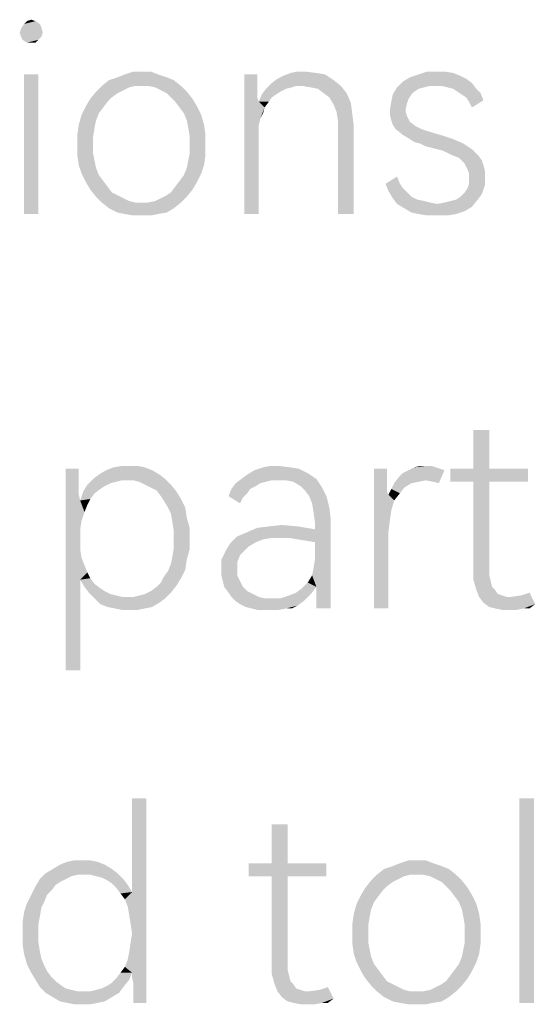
# Model space of a CAD drawing. Header units: millimetres. Extents: x 0 to 297, y 0 to 210.
# Tile 6 of 122: x 18 to 23, y 11 to 21. Entities that reach past the tile are written whole.
import ezdxf

# ---------------------------------------------------------------- set-up
doc = ezdxf.new("R2010")
doc.units = ezdxf.units.MM
doc.header["$LTSCALE"] = 16.335
doc.layers.get('0').update_dxf_attribs({"linetype": 'CONTINUOUS'})

msp = doc.modelspace()

# ---------------------------------------------------------------- linework, layer by layer
at = {"color": 7, "linetype": 'CONTINUOUS'}
for points in [[(17.9332, 21.2183), (17.9478, 21.2621), (18.1521, 21.2767)], [(17.9332, 21.2183), (18.1521, 21.2767), (18.1667, 21.2183)], [(18.1375, 21.3059), (18.1521, 21.2767), (17.9478, 21.2621)], [(18.1375, 21.3059), (17.9478, 21.2621), (17.977, 21.3059)], [(18.0938, 21.3351), (17.977, 21.3059), (18.0062, 21.3351)], [(17.977, 21.3059), (18.0938, 21.3351), (18.1375, 21.3059)], [(18.0062, 21.3351), (18.05, 21.3497), (18.0938, 21.3351)], [(18.1667, 21.2183), (17.9478, 21.1745), (17.9332, 21.2183)], [(17.9478, 21.1745), (18.1667, 21.2183), (18.1521, 21.1745)], [(18.1521, 21.1745), (17.9624, 21.1453), (17.9478, 21.1745)], [(17.9624, 21.1453), (18.1521, 21.1745), (18.123, 21.1453)], [(18.123, 21.1453), (18.0062, 21.1161), (17.9624, 21.1453)], [(18.05, 21.1161), (18.0062, 21.1161), (18.123, 21.1453)], [(18.05, 21.1161), (18.123, 21.1453), (18.0938, 21.1161)], [(18.123, 20.795), (17.977, 19.3789), (17.977, 20.795)], [(17.977, 19.3789), (18.123, 20.795), (18.123, 19.3789)], [(19.3346, 20.795), (18.9259, 20.7658), (18.9989, 20.795)], [(18.9259, 20.7658), (19.3346, 20.795), (19.4222, 20.7658)], [(19.174, 20.8242), (19.2616, 20.8242), (18.9989, 20.795)], [(19.174, 20.8242), (18.9989, 20.795), (19.0865, 20.8242)], [(18.9989, 20.795), (19.2616, 20.8242), (19.3346, 20.795)], [(20.3419, 20.795), (20.3419, 20.6928), (20.2105, 19.3789)], [(20.3419, 20.795), (20.2105, 19.3789), (20.2105, 20.795)], [(20.5463, 20.7512), (20.6047, 20.7804), (21.0281, 20.795)], [(20.5463, 20.7512), (21.0281, 20.795), (21.1157, 20.7366)], [(20.9405, 20.8096), (21.0281, 20.795), (20.6047, 20.7804)], [(20.9405, 20.8096), (20.6047, 20.7804), (20.6777, 20.8096)], [(20.8237, 20.8242), (20.6777, 20.8096), (20.7507, 20.8242)], [(20.6777, 20.8096), (20.8237, 20.8242), (20.9405, 20.8096)], [(22.4003, 20.7804), (21.8894, 20.7658), (21.977, 20.795)], [(21.8894, 20.7658), (22.4003, 20.7804), (22.4587, 20.7512)], [(22.2397, 20.8242), (22.3273, 20.8096), (21.977, 20.795)], [(22.1667, 20.8242), (22.2397, 20.8242), (21.977, 20.795)], [(22.1667, 20.8242), (21.977, 20.795), (22.0646, 20.8242)], [(21.977, 20.795), (22.3273, 20.8096), (22.4003, 20.7804)], [(19.1011, 20.6782), (19.0427, 20.6636), (18.7069, 20.6198)], [(19.1011, 20.6782), (18.7069, 20.6198), (18.7653, 20.6782)], [(19.4952, 20.7366), (18.7653, 20.6782), (18.8383, 20.7366)], [(19.1011, 20.6782), (18.7653, 20.6782), (19.4952, 20.7366)], [(19.4222, 20.7658), (18.8383, 20.7366), (18.9259, 20.7658)], [(18.8383, 20.7366), (19.4222, 20.7658), (19.4952, 20.7366)], [(19.174, 20.6782), (19.1011, 20.6782), (19.4952, 20.7366)], [(19.2324, 20.6782), (19.174, 20.6782), (19.4952, 20.7366)], [(19.2324, 20.6782), (19.4952, 20.7366), (19.5682, 20.6782)], [(19.5682, 20.6782), (19.3054, 20.6636), (19.2324, 20.6782)], [(19.3638, 20.6344), (19.3054, 20.6636), (19.5682, 20.6782)], [(19.3638, 20.6344), (19.5682, 20.6782), (19.6266, 20.6198)], [(20.3419, 20.6928), (20.3419, 20.6198), (20.2105, 19.3789)], [(20.7361, 20.6782), (20.4295, 20.649), (20.4879, 20.7074)], [(20.7361, 20.6782), (20.6923, 20.6636), (20.4295, 20.649)], [(21.1157, 20.7366), (20.4879, 20.7074), (20.5463, 20.7512)], [(20.7361, 20.6782), (20.4879, 20.7074), (21.1157, 20.7366)], [(20.7945, 20.6782), (20.7361, 20.6782), (21.1157, 20.7366)], [(20.7945, 20.6782), (21.1157, 20.7366), (21.1886, 20.6782)], [(21.1886, 20.6782), (20.8821, 20.6636), (20.7945, 20.6782)], [(20.9551, 20.649), (20.8821, 20.6636), (21.1886, 20.6782)], [(21.0135, 20.6052), (20.9551, 20.649), (21.1886, 20.6782)], [(21.0135, 20.6052), (21.1886, 20.6782), (21.247, 20.6052)], [(22.5171, 20.7074), (21.758, 20.6636), (21.8164, 20.722)], [(22.5171, 20.7074), (22.0938, 20.6782), (21.758, 20.6636)], [(21.758, 20.6636), (22.0938, 20.6782), (22.0354, 20.6636)], [(22.4587, 20.7512), (21.8164, 20.722), (21.8894, 20.7658)], [(21.8164, 20.722), (22.4587, 20.7512), (22.5171, 20.7074)], [(22.1521, 20.6782), (22.0938, 20.6782), (22.5171, 20.7074)], [(22.2105, 20.6782), (22.1521, 20.6782), (22.5171, 20.7074)], [(22.2689, 20.6636), (22.2105, 20.6782), (22.5171, 20.7074)], [(22.3273, 20.649), (22.2689, 20.6636), (22.5171, 20.7074)], [(22.3273, 20.649), (22.5171, 20.7074), (22.5609, 20.649)], [(18.9259, 20.6052), (18.6485, 20.5468), (18.7069, 20.6198)], [(18.9259, 20.6052), (18.8675, 20.5614), (18.6485, 20.5468)], [(19.0427, 20.6636), (18.9843, 20.6344), (18.7069, 20.6198)], [(18.7069, 20.6198), (18.9843, 20.6344), (18.9259, 20.6052)], [(19.6266, 20.6198), (19.4222, 20.6052), (19.3638, 20.6344)], [(19.466, 20.5614), (19.4222, 20.6052), (19.6266, 20.6198)], [(19.466, 20.5614), (19.6266, 20.6198), (19.685, 20.5468)], [(20.3419, 20.6198), (20.3419, 20.5614), (20.2105, 19.3789)], [(20.5317, 20.5906), (20.4879, 20.5614), (20.3565, 20.5176)], [(20.5317, 20.5906), (20.3565, 20.5176), (20.3857, 20.5906)], [(20.6339, 20.649), (20.5755, 20.6198), (20.3857, 20.5906)], [(20.6339, 20.649), (20.3857, 20.5906), (20.4295, 20.649)], [(20.3857, 20.5906), (20.5755, 20.6198), (20.5317, 20.5906)], [(20.4295, 20.649), (20.6923, 20.6636), (20.6339, 20.649)], [(21.247, 20.6052), (21.0719, 20.5614), (21.0135, 20.6052)], [(21.0719, 20.5614), (21.247, 20.6052), (21.2908, 20.503)], [(21.904, 20.5906), (21.8748, 20.5468), (21.6996, 20.5176)], [(21.904, 20.5906), (21.6996, 20.5176), (21.7142, 20.5906)], [(22.0354, 20.6636), (21.977, 20.649), (21.7142, 20.5906)], [(22.0354, 20.6636), (21.7142, 20.5906), (21.758, 20.6636)], [(21.977, 20.649), (21.9332, 20.6198), (21.7142, 20.5906)], [(21.7142, 20.5906), (21.9332, 20.6198), (21.904, 20.5906)], [(22.5609, 20.649), (22.3711, 20.6198), (22.3273, 20.649)], [(22.3711, 20.6198), (22.5609, 20.649), (22.6047, 20.6052)], [(22.6047, 20.6052), (22.4149, 20.5906), (22.3711, 20.6198)], [(22.4587, 20.5614), (22.4149, 20.5906), (22.6047, 20.6052)], [(22.4587, 20.5614), (22.6047, 20.6052), (22.6339, 20.5322)], [(18.7799, 20.4592), (18.5609, 20.3862), (18.6047, 20.4738)], [(18.8237, 20.5176), (18.6047, 20.4738), (18.6485, 20.5468)], [(18.6047, 20.4738), (18.8237, 20.5176), (18.7799, 20.4592)], [(18.6485, 20.5468), (18.8675, 20.5614), (18.8237, 20.5176)], [(19.685, 20.5468), (19.5098, 20.5176), (19.466, 20.5614)], [(19.5098, 20.5176), (19.685, 20.5468), (19.7288, 20.4738)], [(19.7288, 20.4738), (19.5536, 20.4592), (19.5098, 20.5176)], [(19.5974, 20.4008), (19.5536, 20.4592), (19.7288, 20.4738)], [(19.5974, 20.4008), (19.7288, 20.4738), (19.7726, 20.3862)], [(20.3419, 20.5614), (20.3565, 20.5176), (20.2105, 19.3789)], [(20.3565, 20.5176), (20.3565, 20.284), (20.2105, 19.3789)], [(20.3565, 20.5176), (20.4879, 20.5614), (20.4587, 20.5176)], [(20.3565, 20.5176), (20.4587, 20.5176), (20.4149, 20.4592)], [(20.3565, 20.5176), (20.4149, 20.4592), (20.3711, 20.3424)], [(20.3565, 20.5176), (20.3711, 20.3424), (20.3565, 20.284)], [(21.2908, 20.503), (21.1157, 20.4884), (21.0719, 20.5614)], [(21.1448, 20.4154), (21.1157, 20.4884), (21.2908, 20.503)], [(21.1448, 20.4154), (21.2908, 20.503), (21.3054, 20.3862)], [(21.8602, 20.503), (21.685, 20.43), (21.6996, 20.5176)], [(21.8602, 20.503), (21.8456, 20.4446), (21.685, 20.43)], [(21.6996, 20.5176), (21.8748, 20.5468), (21.8602, 20.503)], [(22.6339, 20.5322), (22.4879, 20.5176), (22.4587, 20.5614)], [(22.4879, 20.5176), (22.6339, 20.5322), (22.5171, 20.4592)], [(18.7069, 20.3278), (18.5317, 20.284), (18.5609, 20.3862)], [(18.7799, 20.4592), (18.7361, 20.4008), (18.5609, 20.3862)], [(18.5609, 20.3862), (18.7361, 20.4008), (18.7069, 20.3278)], [(19.7726, 20.3862), (19.6266, 20.3278), (19.5974, 20.4008)], [(19.6266, 20.3278), (19.7726, 20.3862), (19.8018, 20.284)], [(20.4149, 20.4592), (20.4003, 20.4008), (20.3711, 20.3424)], [(21.3054, 20.3862), (21.1594, 20.3278), (21.1448, 20.4154)], [(21.1594, 20.3278), (21.3054, 20.3862), (21.32, 20.2694)], [(21.685, 20.43), (21.8456, 20.4446), (21.8456, 20.4154)], [(21.8456, 20.4154), (21.685, 20.3862), (21.685, 20.43)], [(21.685, 20.3862), (21.8456, 20.4154), (21.8602, 20.3716)], [(21.8602, 20.3716), (21.6996, 20.3278), (21.685, 20.3862)], [(21.8602, 20.3716), (21.8748, 20.3424), (21.6996, 20.3278)], [(18.6923, 20.2548), (18.5171, 20.1818), (18.5317, 20.284)], [(18.5317, 20.284), (18.7069, 20.3278), (18.6923, 20.2548)], [(19.8018, 20.284), (19.6412, 20.2548), (19.6266, 20.3278)], [(19.6412, 20.2548), (19.8018, 20.284), (19.8164, 20.1818)], [(20.3565, 20.284), (20.3565, 20.211), (20.2105, 19.3789)], [(21.32, 20.2694), (21.1594, 20.2256), (21.1594, 20.3278)], [(21.6996, 20.3278), (21.8748, 20.3424), (21.8894, 20.3132)], [(21.8894, 20.3132), (21.7142, 20.284), (21.6996, 20.3278)], [(21.7142, 20.284), (21.8894, 20.3132), (21.9478, 20.2694)], [(21.9478, 20.2694), (21.7434, 20.2402), (21.7142, 20.284)], [(18.5171, 20.1818), (18.6923, 20.2548), (18.6777, 20.1672)], [(18.6777, 20.1672), (18.5171, 20.0796), (18.5171, 20.1818)], [(19.8164, 20.1818), (19.6558, 20.1672), (19.6412, 20.2548)], [(19.6558, 20.0796), (19.6558, 20.1672), (19.8164, 20.1818)], [(19.6558, 20.0796), (19.8164, 20.1818), (19.8164, 20.0796)], [(20.2105, 19.3789), (20.3565, 20.211), (20.3565, 19.3789)], [(21.1594, 19.3789), (21.1594, 20.2256), (21.32, 20.2694)], [(21.1594, 19.3789), (21.32, 20.2694), (21.32, 19.3789)], [(21.7434, 20.2402), (21.9478, 20.2694), (22.0062, 20.2402)], [(22.0062, 20.2402), (21.8164, 20.1818), (21.7434, 20.2402)], [(22.0062, 20.2402), (22.0938, 20.211), (21.8164, 20.1818)], [(21.8164, 20.1818), (22.0938, 20.211), (22.1959, 20.1818)], [(22.1959, 20.1818), (21.8894, 20.138), (21.8164, 20.1818)], [(21.8894, 20.138), (22.1959, 20.1818), (22.3273, 20.138)], [(18.5171, 20.0796), (18.6777, 20.1672), (18.6777, 20.0796)], [(18.6777, 20.0796), (18.6777, 19.992), (18.5171, 19.9774)], [(18.6777, 20.0796), (18.5171, 19.9774), (18.5171, 20.0796)], [(19.8164, 20.0796), (19.6558, 19.992), (19.6558, 20.0796)], [(19.6558, 19.992), (19.8164, 20.0796), (19.8164, 19.9774)], [(22.3273, 20.138), (21.9332, 20.1088), (21.8894, 20.138)], [(21.9916, 20.0942), (21.9332, 20.1088), (22.3273, 20.138)], [(21.9916, 20.0942), (22.3273, 20.138), (22.4295, 20.0942)], [(22.4295, 20.0942), (22.05, 20.065), (21.9916, 20.0942)], [(22.1084, 20.0504), (22.05, 20.065), (22.4295, 20.0942)], [(22.1084, 20.0504), (22.4295, 20.0942), (22.5171, 20.0358)], [(18.5171, 19.9774), (18.6777, 19.992), (18.6923, 19.9191)], [(18.6923, 19.9191), (18.5317, 19.8753), (18.5171, 19.9774)], [(19.8164, 19.9774), (19.6412, 19.9191), (19.6558, 19.992)], [(19.6412, 19.9191), (19.8164, 19.9774), (19.8018, 19.8753)], [(22.5171, 20.0358), (22.2251, 20.0212), (22.1084, 20.0504)], [(22.3127, 19.9774), (22.2251, 20.0212), (22.5171, 20.0358)], [(22.3127, 19.9774), (22.5171, 20.0358), (22.5901, 19.9628)], [(22.5901, 19.9628), (22.3857, 19.9483), (22.3127, 19.9774)], [(18.5317, 19.8753), (18.6923, 19.9191), (18.7069, 19.8461)], [(18.7069, 19.8461), (18.5609, 19.7877), (18.5317, 19.8753)], [(19.8018, 19.8753), (19.6266, 19.8461), (19.6412, 19.9191)], [(19.6266, 19.8461), (19.8018, 19.8753), (19.7726, 19.7877)], [(22.3857, 19.9483), (22.5901, 19.9628), (22.6193, 19.9191)], [(22.6193, 19.9191), (22.4441, 19.8899), (22.3857, 19.9483)], [(22.4441, 19.8899), (22.6193, 19.9191), (22.6339, 19.8753)], [(22.6339, 19.8753), (22.4587, 19.8607), (22.4441, 19.8899)], [(22.4733, 19.8315), (22.4587, 19.8607), (22.6339, 19.8753)], [(22.4733, 19.8315), (22.6339, 19.8753), (22.6485, 19.8169)], [(18.5609, 19.7877), (18.7069, 19.8461), (18.7361, 19.7731)], [(18.7361, 19.7731), (18.6047, 19.7001), (18.5609, 19.7877)], [(18.7361, 19.7731), (18.7799, 19.7147), (18.6047, 19.7001)], [(19.5536, 19.7147), (19.5974, 19.7731), (19.7726, 19.7877)], [(19.5536, 19.7147), (19.7726, 19.7877), (19.7288, 19.7001)], [(19.7726, 19.7877), (19.5974, 19.7731), (19.6266, 19.8461)], [(22.6485, 19.8169), (22.4879, 19.7877), (22.4733, 19.8315)], [(22.4879, 19.7877), (22.6485, 19.8169), (22.6485, 19.7585)], [(22.6485, 19.7585), (22.4879, 19.7439), (22.4879, 19.7877)], [(18.6047, 19.7001), (18.7799, 19.7147), (18.8237, 19.6563)], [(18.8237, 19.6563), (18.6485, 19.6271), (18.6047, 19.7001)], [(19.7288, 19.7001), (19.5098, 19.6563), (19.5536, 19.7147)], [(19.5098, 19.6563), (19.7288, 19.7001), (19.685, 19.6271)], [(21.6412, 19.6855), (21.758, 19.7585), (21.7872, 19.6855)], [(21.7872, 19.6855), (21.6704, 19.6125), (21.6412, 19.6855)], [(21.7872, 19.6855), (21.8164, 19.6417), (21.6704, 19.6125)], [(22.6485, 19.6709), (22.4733, 19.6417), (22.4879, 19.6855)], [(22.4879, 19.6855), (22.4879, 19.7439), (22.6485, 19.7585)], [(22.4879, 19.6855), (22.6485, 19.7585), (22.6485, 19.6709)], [(18.6485, 19.6271), (18.8237, 19.6563), (18.8675, 19.5979)], [(18.8675, 19.5979), (18.7069, 19.5541), (18.6485, 19.6271)], [(18.8675, 19.5979), (18.9259, 19.5687), (18.7069, 19.5541)], [(19.4222, 19.5687), (19.466, 19.5979), (19.685, 19.6271)], [(19.4222, 19.5687), (19.685, 19.6271), (19.6266, 19.5541)], [(19.685, 19.6271), (19.466, 19.5979), (19.5098, 19.6563)], [(21.6704, 19.6125), (21.8164, 19.6417), (21.8602, 19.5979)], [(21.8602, 19.5979), (21.7142, 19.5395), (21.6704, 19.6125)], [(21.8602, 19.5979), (21.904, 19.5541), (21.7142, 19.5395)], [(22.3565, 19.5249), (22.4003, 19.5541), (22.6193, 19.5833)], [(22.3565, 19.5249), (22.6193, 19.5833), (22.5755, 19.5249)], [(22.6193, 19.5833), (22.4003, 19.5541), (22.4441, 19.5979)], [(22.4441, 19.5979), (22.4733, 19.6417), (22.6485, 19.6709)], [(22.4441, 19.5979), (22.6485, 19.6709), (22.6193, 19.5833)], [(18.7069, 19.5541), (18.9259, 19.5687), (18.9843, 19.5395)], [(18.9843, 19.5395), (18.7653, 19.4957), (18.7069, 19.5541)], [(18.9843, 19.5395), (19.0427, 19.5103), (18.7653, 19.4957)], [(18.7653, 19.4957), (19.0427, 19.5103), (19.1011, 19.4957)], [(19.1011, 19.4957), (18.8383, 19.4373), (18.7653, 19.4957)], [(19.2324, 19.4957), (19.5682, 19.4957), (18.8383, 19.4373)], [(19.174, 19.4957), (19.2324, 19.4957), (18.8383, 19.4373)], [(19.1011, 19.4957), (19.174, 19.4957), (18.8383, 19.4373)], [(18.8383, 19.4373), (19.5682, 19.4957), (19.4952, 19.4373)], [(19.2324, 19.4957), (19.3054, 19.5103), (19.6266, 19.5541)], [(19.2324, 19.4957), (19.6266, 19.5541), (19.5682, 19.4957)], [(19.3054, 19.5103), (19.3638, 19.5395), (19.6266, 19.5541)], [(19.6266, 19.5541), (19.3638, 19.5395), (19.4222, 19.5687)], [(21.7142, 19.5395), (21.904, 19.5541), (21.9624, 19.5249)], [(21.9624, 19.5249), (21.758, 19.4811), (21.7142, 19.5395)], [(21.9624, 19.5249), (22.0354, 19.5103), (21.758, 19.4811)], [(22.0354, 19.5103), (22.0938, 19.4957), (21.758, 19.4811)], [(21.758, 19.4811), (22.0938, 19.4957), (22.1667, 19.4811)], [(22.1667, 19.4811), (21.831, 19.4373), (21.758, 19.4811)], [(22.1667, 19.4811), (22.5171, 19.4519), (21.831, 19.4373)], [(22.1667, 19.4811), (22.2397, 19.4957), (22.5755, 19.5249)], [(22.1667, 19.4811), (22.5755, 19.5249), (22.5171, 19.4519)], [(22.2397, 19.4957), (22.2981, 19.5103), (22.5755, 19.5249)], [(22.5755, 19.5249), (22.2981, 19.5103), (22.3565, 19.5249)], [(19.4952, 19.4373), (18.9259, 19.3935), (18.8383, 19.4373)], [(18.9259, 19.3935), (19.4952, 19.4373), (19.4222, 19.3935)], [(19.4222, 19.3935), (18.9989, 19.3789), (18.9259, 19.3935)], [(18.9989, 19.3789), (19.4222, 19.3935), (19.3346, 19.3789)], [(19.3346, 19.3789), (19.0865, 19.3643), (18.9989, 19.3789)], [(19.174, 19.3643), (19.0865, 19.3643), (19.3346, 19.3789)], [(19.174, 19.3643), (19.3346, 19.3789), (19.2616, 19.3643)], [(21.831, 19.4373), (22.5171, 19.4519), (22.4441, 19.4081)], [(22.4441, 19.4081), (21.904, 19.3935), (21.831, 19.4373)], [(21.977, 19.3789), (21.904, 19.3935), (22.4441, 19.4081)], [(21.977, 19.3789), (22.4441, 19.4081), (22.3565, 19.3789)], [(22.3565, 19.3789), (22.0646, 19.3643), (21.977, 19.3789)], [(22.1667, 19.3643), (22.0646, 19.3643), (22.3565, 19.3789)], [(22.1667, 19.3643), (22.3565, 19.3789), (22.2689, 19.3643)], [(22.6923, 17.1891), (22.5317, 16.795), (22.5317, 17.1891)], [(22.5317, 16.795), (22.6923, 17.1891), (22.6923, 16.795)], [(18.5317, 16.795), (18.5317, 16.6782), (18.4003, 14.7512)], [(18.5317, 16.795), (18.4003, 14.7512), (18.4003, 16.795)], [(19.2762, 16.7804), (18.7361, 16.7366), (18.8091, 16.7804)], [(18.7361, 16.7366), (19.2762, 16.7804), (19.3492, 16.7366)], [(19.2032, 16.8096), (18.8091, 16.7804), (18.8821, 16.8096)], [(18.8091, 16.7804), (19.2032, 16.8096), (19.2762, 16.7804)], [(19.0427, 16.8242), (19.1302, 16.8242), (18.8821, 16.8096)], [(19.0427, 16.8242), (18.8821, 16.8096), (18.9697, 16.8242)], [(18.8821, 16.8096), (19.1302, 16.8242), (19.2032, 16.8096)], [(20.8529, 16.7512), (20.2397, 16.7366), (20.3127, 16.7804)], [(20.6777, 16.8096), (20.7653, 16.795), (20.3127, 16.7804)], [(20.6777, 16.8096), (20.3127, 16.7804), (20.4003, 16.8096)], [(20.3127, 16.7804), (20.7653, 16.795), (20.8529, 16.7512)], [(20.5609, 16.8242), (20.4003, 16.8096), (20.4733, 16.8242)], [(20.4003, 16.8096), (20.5609, 16.8242), (20.6777, 16.8096)], [(21.6558, 16.795), (21.6558, 16.6928), (21.5244, 15.3789)], [(21.6558, 16.795), (21.5244, 15.3789), (21.5244, 16.795)], [(21.7726, 16.7074), (21.8164, 16.7512), (22.2397, 16.7804)], [(22.05, 16.6782), (21.7726, 16.7074), (22.2397, 16.7804)], [(22.2397, 16.7804), (21.8164, 16.7512), (21.8748, 16.7804)], [(22.1521, 16.8096), (22.1959, 16.795), (21.8748, 16.7804)], [(22.1521, 16.8096), (21.8748, 16.7804), (21.9332, 16.8096)], [(21.8748, 16.7804), (22.1959, 16.795), (22.2397, 16.7804)], [(22.05, 16.8242), (22.1084, 16.8242), (21.9332, 16.8096)], [(22.05, 16.8242), (21.9332, 16.8096), (21.9916, 16.8242)], [(21.9332, 16.8096), (22.1084, 16.8242), (22.1521, 16.8096)], [(22.123, 16.6636), (22.05, 16.6782), (22.2397, 16.7804)], [(22.123, 16.6636), (22.2397, 16.7804), (22.1813, 16.649)], [(22.6923, 16.795), (23.0865, 16.795), (22.2981, 16.6636)], [(22.5317, 16.795), (22.6923, 16.795), (22.2981, 16.6636)], [(22.5317, 16.795), (22.2981, 16.6636), (22.2981, 16.795)], [(22.5317, 16.6636), (22.2981, 16.6636), (23.0865, 16.795)], [(22.6923, 16.6636), (22.5317, 16.6636), (23.0865, 16.795)], [(22.6923, 16.6636), (23.0865, 16.795), (23.0865, 16.6636)], [(18.5317, 16.6782), (18.5317, 16.5906), (18.4003, 14.7512)], [(18.9697, 16.6782), (18.6193, 16.6344), (18.6777, 16.6928)], [(18.9697, 16.6782), (18.9113, 16.6636), (18.6193, 16.6344)], [(19.3492, 16.7366), (18.6777, 16.6928), (18.7361, 16.7366)], [(18.6777, 16.6928), (19.3492, 16.7366), (19.4076, 16.6928)], [(18.6777, 16.6928), (19.4076, 16.6928), (18.9697, 16.6782)], [(19.0281, 16.6782), (18.9697, 16.6782), (19.4076, 16.6928)], [(19.0865, 16.6782), (19.0281, 16.6782), (19.4076, 16.6928)], [(19.1448, 16.6636), (19.0865, 16.6782), (19.4076, 16.6928)], [(19.2032, 16.6344), (19.1448, 16.6636), (19.4076, 16.6928)], [(19.2032, 16.6344), (19.4076, 16.6928), (19.466, 16.6344)], [(20.4879, 16.6782), (20.123, 16.649), (20.1813, 16.6928)], [(20.4879, 16.6782), (20.4295, 16.6636), (20.123, 16.649)], [(20.1813, 16.6928), (20.2397, 16.7366), (20.8529, 16.7512)], [(20.1813, 16.6928), (20.8529, 16.7512), (20.9405, 16.6928)], [(20.1813, 16.6928), (20.9405, 16.6928), (20.4879, 16.6782)], [(20.5609, 16.6782), (20.4879, 16.6782), (20.9405, 16.6928)], [(20.6339, 16.6782), (20.5609, 16.6782), (20.9405, 16.6928)], [(20.7069, 16.6636), (20.6339, 16.6782), (20.9405, 16.6928)], [(20.7799, 16.6198), (20.7069, 16.6636), (20.9405, 16.6928)], [(20.7799, 16.6198), (20.9405, 16.6928), (20.9989, 16.6052)], [(21.6558, 16.6928), (21.6558, 16.6198), (21.5244, 15.3789)], [(22.05, 16.6782), (21.7288, 16.649), (21.7726, 16.7074)], [(22.05, 16.6782), (21.977, 16.6636), (21.7288, 16.649)], [(18.5317, 16.5906), (18.5317, 16.5322), (18.4003, 14.7512)], [(18.7945, 16.6198), (18.5755, 16.5614), (18.6193, 16.6344)], [(18.7945, 16.6198), (18.7507, 16.5906), (18.5755, 16.5614)], [(18.5755, 16.5614), (18.7507, 16.5906), (18.6923, 16.5468)], [(18.9113, 16.6636), (18.8529, 16.649), (18.6193, 16.6344)], [(18.6193, 16.6344), (18.8529, 16.649), (18.7945, 16.6198)], [(19.466, 16.6344), (19.2616, 16.6052), (19.2032, 16.6344)], [(19.32, 16.576), (19.2616, 16.6052), (19.466, 16.6344)], [(19.32, 16.576), (19.466, 16.6344), (19.5244, 16.5614)], [(19.5244, 16.5614), (19.3638, 16.5176), (19.32, 16.576)], [(20.2689, 16.5906), (20.2397, 16.5468), (20.05, 16.5176)], [(20.2689, 16.5906), (20.05, 16.5176), (20.0792, 16.5906)], [(20.3711, 16.649), (20.3273, 16.6198), (20.0792, 16.5906)], [(20.3711, 16.649), (20.0792, 16.5906), (20.123, 16.649)], [(20.0792, 16.5906), (20.3273, 16.6198), (20.2689, 16.5906)], [(20.123, 16.649), (20.4295, 16.6636), (20.3711, 16.649)], [(20.9989, 16.6052), (20.8237, 16.576), (20.7799, 16.6198)], [(20.8675, 16.5176), (20.8237, 16.576), (20.9989, 16.6052)], [(20.8675, 16.5176), (20.9989, 16.6052), (21.0427, 16.5176)], [(21.6558, 16.6198), (21.6558, 16.5614), (21.5244, 15.3789)], [(21.7872, 16.5468), (21.6704, 16.5322), (21.6996, 16.5906)], [(21.904, 16.649), (21.831, 16.6052), (21.6996, 16.5906)], [(21.904, 16.649), (21.6996, 16.5906), (21.7288, 16.649)], [(21.6996, 16.5906), (21.831, 16.6052), (21.7872, 16.5468)], [(21.7288, 16.649), (21.977, 16.6636), (21.904, 16.649)], [(22.6923, 16.6636), (22.6923, 15.8023), (22.5317, 15.7731)], [(22.6923, 16.6636), (22.5317, 15.7731), (22.5317, 16.6636)], [(18.5317, 16.5322), (18.5463, 16.4738), (18.4003, 14.7512)], [(18.6923, 16.5468), (18.5463, 16.4738), (18.5755, 16.5614)], [(18.6923, 16.5468), (18.6485, 16.4884), (18.5463, 16.4738)], [(18.5463, 16.4738), (18.6485, 16.4884), (18.6193, 16.43)], [(19.3638, 16.5176), (19.5244, 16.5614), (19.5682, 16.4884)], [(19.5682, 16.4884), (19.393, 16.4738), (19.3638, 16.5176)], [(19.4368, 16.4008), (19.393, 16.4738), (19.5682, 16.4884)], [(19.4368, 16.4008), (19.5682, 16.4884), (19.612, 16.4008)], [(20.05, 16.5176), (20.2397, 16.5468), (20.1959, 16.503)], [(20.1959, 16.503), (20.1667, 16.4446), (20.05, 16.5176)], [(21.0427, 16.5176), (20.8967, 16.4446), (20.8675, 16.5176)], [(20.8967, 16.4446), (21.0427, 16.5176), (21.0719, 16.4008)], [(21.6558, 16.5614), (21.6704, 16.5322), (21.5244, 15.3789)], [(21.6704, 16.5322), (21.6996, 16.3716), (21.5244, 15.3789)], [(21.6704, 16.5322), (21.7872, 16.5468), (21.7288, 16.4738)], [(21.6704, 16.5322), (21.7288, 16.4738), (21.6996, 16.3716)], [(18.5463, 16.4738), (18.5463, 16.1818), (18.4003, 14.7512)], [(18.5463, 16.4738), (18.6193, 16.43), (18.5901, 16.357)], [(18.5463, 16.4738), (18.5901, 16.357), (18.5609, 16.2694)], [(18.5463, 16.4738), (18.5609, 16.2694), (18.5463, 16.1818)], [(19.612, 16.4008), (19.466, 16.3424), (19.4368, 16.4008)], [(19.466, 16.3424), (19.612, 16.4008), (19.6266, 16.2986)], [(21.0719, 16.4008), (20.9113, 16.357), (20.8967, 16.4446)], [(20.9113, 16.357), (21.0719, 16.4008), (21.0865, 16.284)], [(19.6266, 16.2986), (19.4806, 16.2548), (19.466, 16.3424)], [(19.4806, 16.2548), (19.6266, 16.2986), (19.6558, 16.1964)], [(20.8383, 16.065), (20.9259, 16.1818), (21.0865, 16.284)], [(20.9259, 16.0504), (20.8383, 16.065), (21.0865, 16.284)], [(20.8967, 15.7147), (20.9113, 15.7877), (21.0865, 16.284)], [(20.9405, 15.5979), (20.8967, 15.7147), (21.0865, 16.284)], [(21.0865, 16.284), (20.9259, 16.2548), (20.9113, 16.357)], [(20.9113, 15.7877), (20.9259, 15.8753), (21.0865, 16.284)], [(20.9259, 16.1818), (20.9259, 16.2548), (21.0865, 16.284)], [(20.9259, 15.8753), (20.9259, 16.0504), (21.0865, 16.284)], [(20.9405, 15.4665), (20.9405, 15.5979), (21.0865, 16.284)], [(20.9405, 15.3789), (20.9405, 15.4665), (21.0865, 16.284)], [(20.9405, 15.3789), (21.0865, 16.284), (21.0865, 15.3789)], [(21.6996, 16.3716), (21.685, 16.2694), (21.5244, 15.3789)], [(18.5463, 16.1818), (18.5463, 16.0796), (18.4003, 14.7512)], [(19.6558, 16.1964), (19.4952, 16.1672), (19.4806, 16.2548)], [(19.4952, 16.0796), (19.4952, 16.1672), (19.6558, 16.1964)], [(19.4952, 16.0796), (19.6558, 16.1964), (19.6558, 16.0796)], [(20.1375, 16.1088), (20.2397, 16.1526), (20.9259, 16.1818)], [(20.4879, 16.0942), (20.1375, 16.1088), (20.9259, 16.1818)], [(20.9259, 16.1818), (20.2397, 16.1526), (20.3419, 16.1964)], [(20.7507, 16.211), (20.3419, 16.1964), (20.4587, 16.211)], [(20.3419, 16.1964), (20.7507, 16.211), (20.9259, 16.1818)], [(20.4587, 16.211), (20.5901, 16.2256), (20.7507, 16.211)], [(20.5901, 16.0942), (20.4879, 16.0942), (20.9259, 16.1818)], [(20.6631, 16.0942), (20.5901, 16.0942), (20.9259, 16.1818)], [(20.7507, 16.0796), (20.6631, 16.0942), (20.9259, 16.1818)], [(20.8383, 16.065), (20.7507, 16.0796), (20.9259, 16.1818)], [(21.685, 16.2694), (21.6704, 16.1526), (21.5244, 15.3789)], [(18.5463, 16.0796), (18.5463, 15.9774), (18.4003, 14.7512)], [(19.6558, 16.0796), (19.4952, 15.992), (19.4952, 16.0796)], [(19.4952, 15.992), (19.6558, 16.0796), (19.6558, 15.9774)], [(20.4879, 16.0942), (20.0646, 16.0358), (20.1375, 16.1088)], [(20.4879, 16.0942), (20.4003, 16.0796), (20.0646, 16.0358)], [(20.4003, 16.0796), (20.3273, 16.0504), (20.0646, 16.0358)], [(21.5244, 15.3789), (21.6704, 16.1526), (21.6704, 15.3789)], [(18.5463, 15.9774), (18.5609, 15.8899), (18.4003, 14.7512)], [(19.6558, 15.9774), (19.4806, 15.9045), (19.4952, 15.992)], [(19.4806, 15.9045), (19.6558, 15.9774), (19.6266, 15.8753)], [(20.2543, 16.0066), (20.0208, 15.9628), (20.0646, 16.0358)], [(20.0208, 15.9628), (20.2543, 16.0066), (20.2105, 15.9628)], [(20.0646, 16.0358), (20.3273, 16.0504), (20.2543, 16.0066)], [(18.5609, 15.8899), (18.5463, 15.6709), (18.4003, 14.7512)], [(18.5609, 15.8899), (18.5901, 15.8169), (18.5463, 15.6709)], [(19.6266, 15.8753), (19.466, 15.8315), (19.4806, 15.9045)], [(20.2105, 15.9628), (20.1667, 15.9191), (19.977, 15.8753)], [(20.2105, 15.9628), (19.977, 15.8753), (20.0208, 15.9628)], [(19.977, 15.8753), (20.1667, 15.9191), (20.1375, 15.8461)], [(18.5901, 15.8169), (18.6193, 15.7439), (18.5463, 15.6709)], [(19.612, 15.7731), (19.4368, 15.7585), (19.466, 15.8315)], [(19.466, 15.8315), (19.6266, 15.8753), (19.612, 15.7731)], [(20.1375, 15.8461), (19.977, 15.7731), (19.977, 15.8753)], [(19.977, 15.7731), (20.1375, 15.8461), (20.1375, 15.7731)], [(22.5317, 15.7731), (22.6923, 15.8023), (22.6923, 15.7147)], [(18.6193, 15.7439), (18.6485, 15.6855), (18.5463, 15.6709)], [(18.5463, 15.6709), (18.6485, 15.6855), (18.6923, 15.6271)], [(19.5682, 15.6855), (19.3638, 15.6417), (19.393, 15.7001)], [(19.3638, 15.6417), (19.5682, 15.6855), (19.5244, 15.6125)], [(19.393, 15.7001), (19.4368, 15.7585), (19.612, 15.7731)], [(19.393, 15.7001), (19.612, 15.7731), (19.5682, 15.6855)], [(20.1375, 15.7731), (19.977, 15.7147), (19.977, 15.7731)], [(19.977, 15.7147), (20.1375, 15.7731), (20.1375, 15.7147)], [(20.1375, 15.7147), (19.9916, 15.6563), (19.977, 15.7147)], [(19.9916, 15.6563), (20.1375, 15.7147), (20.1667, 15.6563)], [(20.9405, 15.5979), (20.8529, 15.6417), (20.8967, 15.7147)], [(22.6923, 15.7147), (22.5317, 15.6709), (22.5317, 15.7731)], [(22.5317, 15.6709), (22.6923, 15.7147), (22.7069, 15.6563)], [(18.4003, 14.7512), (18.5463, 15.6709), (18.5463, 14.7512)], [(18.6923, 15.6271), (18.5901, 15.5979), (18.5463, 15.6709)], [(18.5901, 15.5979), (18.6923, 15.6271), (18.7507, 15.5833)], [(18.7507, 15.5833), (18.6339, 15.5395), (18.5901, 15.5979)], [(18.7507, 15.5833), (18.7945, 15.5541), (18.6339, 15.5395)], [(19.2616, 15.5541), (19.32, 15.5979), (19.5244, 15.6125)], [(19.2616, 15.5541), (19.5244, 15.6125), (19.466, 15.5395)], [(19.5244, 15.6125), (19.32, 15.5979), (19.3638, 15.6417)], [(20.1667, 15.6563), (20.0062, 15.5979), (19.9916, 15.6563)], [(20.0062, 15.5979), (20.1667, 15.6563), (20.1959, 15.5979)], [(20.1959, 15.5979), (20.05, 15.5395), (20.0062, 15.5979)], [(20.1959, 15.5979), (20.2397, 15.5541), (20.05, 15.5395)], [(20.7361, 15.5395), (20.7945, 15.5833), (20.9405, 15.5979)], [(20.7361, 15.5395), (20.9405, 15.5979), (20.8967, 15.5395)], [(20.9405, 15.5979), (20.7945, 15.5833), (20.8529, 15.6417)], [(22.7069, 15.6563), (22.5609, 15.5687), (22.5317, 15.6709)], [(22.7069, 15.6563), (22.7215, 15.5979), (22.5609, 15.5687)], [(22.5609, 15.5687), (22.7215, 15.5979), (22.7507, 15.5687)], [(18.6339, 15.5395), (18.7945, 15.5541), (18.8529, 15.5249)], [(18.8529, 15.5249), (18.6923, 15.4811), (18.6339, 15.5395)], [(18.8529, 15.5249), (18.9113, 15.5103), (18.6923, 15.4811)], [(18.9113, 15.5103), (18.9697, 15.4957), (18.6923, 15.4811)], [(19.0281, 15.4957), (19.0865, 15.4957), (18.6923, 15.4811)], [(18.9697, 15.4957), (19.0281, 15.4957), (18.6923, 15.4811)], [(19.4076, 15.4811), (18.6923, 15.4811), (19.0865, 15.4957)], [(19.4076, 15.4811), (18.7507, 15.4227), (18.6923, 15.4811)], [(19.4076, 15.4811), (19.3492, 15.4373), (18.7507, 15.4227)], [(19.0865, 15.4957), (19.1448, 15.5103), (19.466, 15.5395)], [(19.0865, 15.4957), (19.466, 15.5395), (19.4076, 15.4811)], [(19.1448, 15.5103), (19.2032, 15.5249), (19.466, 15.5395)], [(19.466, 15.5395), (19.2032, 15.5249), (19.2616, 15.5541)], [(20.05, 15.5395), (20.2397, 15.5541), (20.2981, 15.5249)], [(20.2981, 15.5249), (20.0792, 15.4957), (20.05, 15.5395)], [(20.0792, 15.4957), (20.2981, 15.5249), (20.3565, 15.4957)], [(20.3565, 15.4957), (20.123, 15.4519), (20.0792, 15.4957)], [(20.3565, 15.4957), (20.4149, 15.4811), (20.123, 15.4519)], [(20.123, 15.4519), (20.5755, 15.4811), (20.8529, 15.4957)], [(20.123, 15.4519), (20.8529, 15.4957), (20.8091, 15.4519)], [(20.4879, 15.4811), (20.5755, 15.4811), (20.123, 15.4519)], [(20.4149, 15.4811), (20.4879, 15.4811), (20.123, 15.4519)], [(20.8529, 15.4957), (20.5755, 15.4811), (20.6631, 15.5103)], [(20.8967, 15.5395), (20.6631, 15.5103), (20.7361, 15.5395)], [(20.6631, 15.5103), (20.8967, 15.5395), (20.8529, 15.4957)], [(22.7507, 15.5687), (22.5901, 15.4957), (22.5609, 15.5687)], [(22.7507, 15.5687), (22.7799, 15.5249), (22.5901, 15.4957)], [(22.7799, 15.5249), (22.8237, 15.5103), (22.5901, 15.4957)], [(22.5901, 15.4957), (22.8237, 15.5103), (22.8675, 15.4957)], [(22.8675, 15.4957), (22.6339, 15.4373), (22.5901, 15.4957)], [(22.6339, 15.4373), (22.9113, 15.4957), (23.0135, 15.5103)], [(23.1594, 15.4227), (22.6339, 15.4373), (23.0135, 15.5103)], [(22.8675, 15.4957), (22.9113, 15.4957), (22.6339, 15.4373)], [(23.0135, 15.5103), (23.1011, 15.5395), (23.1594, 15.4227)], [(18.8237, 15.3935), (18.7507, 15.4227), (19.3492, 15.4373)], [(18.8237, 15.3935), (19.3492, 15.4373), (19.2762, 15.3935)], [(19.2762, 15.3935), (18.8967, 15.3789), (18.8237, 15.3935)], [(18.8967, 15.3789), (19.2762, 15.3935), (19.2032, 15.3789)], [(19.2032, 15.3789), (18.9697, 15.3643), (18.8967, 15.3789)], [(19.0427, 15.3643), (18.9697, 15.3643), (19.2032, 15.3789)], [(19.0427, 15.3643), (19.2032, 15.3789), (19.1302, 15.3643)], [(20.8091, 15.4519), (20.1667, 15.4227), (20.123, 15.4519)], [(20.1667, 15.4227), (20.8091, 15.4519), (20.7507, 15.4081)], [(20.7507, 15.4081), (20.2251, 15.3935), (20.1667, 15.4227)], [(20.2835, 15.3789), (20.2251, 15.3935), (20.7507, 15.4081)], [(20.6339, 15.3789), (20.2835, 15.3789), (20.7507, 15.4081)], [(20.6339, 15.3789), (20.3419, 15.3643), (20.2835, 15.3789)], [(20.4149, 15.3643), (20.3419, 15.3643), (20.6339, 15.3789)], [(20.4733, 15.3643), (20.4149, 15.3643), (20.6339, 15.3789)], [(20.4733, 15.3643), (20.6339, 15.3789), (20.5609, 15.3643)], [(20.6339, 15.3789), (20.7507, 15.4081), (20.6923, 15.3789)], [(23.1594, 15.4227), (22.6923, 15.3935), (22.6339, 15.4373)], [(22.7507, 15.3789), (22.6923, 15.3935), (23.1594, 15.4227)], [(23.0427, 15.3789), (22.7507, 15.3789), (23.1594, 15.4227)], [(23.0427, 15.3789), (22.8237, 15.3643), (22.7507, 15.3789)], [(22.9113, 15.3643), (22.8237, 15.3643), (23.0427, 15.3789)], [(22.9113, 15.3643), (23.0427, 15.3789), (22.9697, 15.3643)], [(23.0427, 15.3789), (23.1594, 15.4227), (23.1011, 15.3789)], [(19.0427, 12.2694), (19.0719, 12.503), (19.2178, 13.4519)], [(19.0573, 12.1818), (19.0427, 12.2694), (19.2178, 13.4519)], [(19.0719, 12.0796), (19.0573, 12.1818), (19.2178, 13.4519)], [(19.2178, 13.4519), (19.0719, 12.503), (19.0719, 13.4519)], [(19.0719, 11.6855), (19.0719, 12.0796), (19.2178, 13.4519)], [(19.0719, 11.6417), (19.0719, 11.6855), (19.2178, 13.4519)], [(19.0865, 11.5687), (19.0719, 11.6417), (19.2178, 13.4519)], [(19.0865, 11.4811), (19.0865, 11.5687), (19.2178, 13.4519)], [(19.0865, 11.3789), (19.0865, 11.4811), (19.2178, 13.4519)], [(19.0865, 11.3789), (19.2178, 13.4519), (19.2178, 11.3789)], [(23.1448, 13.4519), (22.9989, 11.3789), (22.9989, 13.4519)], [(22.9989, 11.3789), (23.1448, 13.4519), (23.1448, 11.3789)], [(20.6485, 13.1891), (20.4879, 12.795), (20.4879, 13.1891)], [(20.4879, 12.795), (20.6485, 13.1891), (20.6485, 12.795)], [(18.7215, 12.8096), (18.3419, 12.7804), (18.4149, 12.8096)], [(18.3419, 12.7804), (18.7215, 12.8096), (18.7945, 12.7804)], [(18.5755, 12.8242), (18.6485, 12.8242), (18.4149, 12.8096)], [(18.5755, 12.8242), (18.4149, 12.8096), (18.4879, 12.8242)], [(18.4149, 12.8096), (18.6485, 12.8242), (18.7215, 12.8096)], [(20.6485, 12.795), (21.0427, 12.795), (20.2543, 12.6636)], [(20.4879, 12.795), (20.6485, 12.795), (20.2543, 12.6636)], [(20.4879, 12.795), (20.2543, 12.6636), (20.2543, 12.795)], [(20.4879, 12.6636), (20.2543, 12.6636), (21.0427, 12.795)], [(20.6485, 12.6636), (20.4879, 12.6636), (21.0427, 12.795)], [(20.6485, 12.6636), (21.0427, 12.795), (21.0427, 12.6636)], [(22.123, 12.795), (21.7142, 12.7658), (21.7872, 12.795)], [(21.7142, 12.7658), (22.123, 12.795), (22.2105, 12.7658)], [(21.9624, 12.8242), (22.05, 12.8242), (21.7872, 12.795)], [(21.9624, 12.8242), (21.7872, 12.795), (21.8748, 12.8242)], [(21.7872, 12.795), (22.05, 12.8242), (22.123, 12.795)], [(18.5171, 12.6782), (18.1375, 12.6344), (18.1959, 12.6928)], [(18.8675, 12.7366), (18.1959, 12.6928), (18.2689, 12.7366)], [(18.1959, 12.6928), (18.8675, 12.7366), (18.9259, 12.6928)], [(18.1959, 12.6928), (18.9259, 12.6928), (18.5171, 12.6782)], [(18.7945, 12.7804), (18.2689, 12.7366), (18.3419, 12.7804)], [(18.2689, 12.7366), (18.7945, 12.7804), (18.8675, 12.7366)], [(18.5901, 12.6782), (18.5171, 12.6782), (18.9259, 12.6928)], [(18.6485, 12.6782), (18.5901, 12.6782), (18.9259, 12.6928)], [(18.7069, 12.6636), (18.6485, 12.6782), (18.9259, 12.6928)], [(18.7653, 12.649), (18.7069, 12.6636), (18.9259, 12.6928)], [(18.7653, 12.649), (18.9259, 12.6928), (18.9843, 12.6344)], [(22.2835, 12.7366), (21.5536, 12.6782), (21.6266, 12.7366)], [(21.8894, 12.6782), (21.5536, 12.6782), (22.2835, 12.7366)], [(22.2105, 12.7658), (21.6266, 12.7366), (21.7142, 12.7658)], [(21.6266, 12.7366), (22.2105, 12.7658), (22.2835, 12.7366)], [(21.9624, 12.6782), (21.8894, 12.6782), (22.2835, 12.7366)], [(22.0208, 12.6782), (21.9624, 12.6782), (22.2835, 12.7366)], [(22.0208, 12.6782), (22.2835, 12.7366), (22.3565, 12.6782)], [(18.4003, 12.6344), (18.3419, 12.6052), (18.0938, 12.5614)], [(18.4003, 12.6344), (18.0938, 12.5614), (18.1375, 12.6344)], [(18.3419, 12.6052), (18.2981, 12.576), (18.0938, 12.5614)], [(18.5171, 12.6782), (18.4587, 12.6636), (18.1375, 12.6344)], [(18.1375, 12.6344), (18.4587, 12.6636), (18.4003, 12.6344)], [(18.9843, 12.6344), (18.8237, 12.6198), (18.7653, 12.649)], [(18.8675, 12.5906), (18.8237, 12.6198), (18.9843, 12.6344)], [(18.8675, 12.5906), (18.9843, 12.6344), (19.0281, 12.576)], [(19.0281, 12.576), (18.9113, 12.5468), (18.8675, 12.5906)], [(20.6485, 12.6636), (20.6485, 11.8023), (20.4879, 11.7731)], [(20.6485, 12.6636), (20.4879, 11.7731), (20.4879, 12.6636)], [(21.7142, 12.6052), (21.4368, 12.5468), (21.4952, 12.6198)], [(21.7142, 12.6052), (21.6558, 12.5614), (21.4368, 12.5468)], [(21.8894, 12.6782), (21.831, 12.6636), (21.4952, 12.6198)], [(21.8894, 12.6782), (21.4952, 12.6198), (21.5536, 12.6782)], [(21.831, 12.6636), (21.7726, 12.6344), (21.4952, 12.6198)], [(21.4952, 12.6198), (21.7726, 12.6344), (21.7142, 12.6052)], [(22.3565, 12.6782), (22.0938, 12.6636), (22.0208, 12.6782)], [(22.1521, 12.6344), (22.0938, 12.6636), (22.3565, 12.6782)], [(22.1521, 12.6344), (22.3565, 12.6782), (22.4149, 12.6198)], [(22.4149, 12.6198), (22.2105, 12.6052), (22.1521, 12.6344)], [(22.2543, 12.5614), (22.2105, 12.6052), (22.4149, 12.6198)], [(22.2543, 12.5614), (22.4149, 12.6198), (22.4733, 12.5468)], [(18.2543, 12.5176), (18.05, 12.4738), (18.0938, 12.5614)], [(18.05, 12.4738), (18.2543, 12.5176), (18.2105, 12.4738)], [(18.0938, 12.5614), (18.2981, 12.576), (18.2543, 12.5176)], [(18.9113, 12.5468), (19.0281, 12.576), (19.0719, 12.503)], [(19.0719, 12.503), (18.9551, 12.4884), (18.9113, 12.5468)], [(18.9989, 12.43), (18.9551, 12.4884), (19.0719, 12.503)], [(19.0281, 12.357), (18.9989, 12.43), (19.0719, 12.503)], [(19.0427, 12.2694), (19.0281, 12.357), (19.0719, 12.503)], [(21.612, 12.5176), (21.393, 12.4738), (21.4368, 12.5468)], [(21.393, 12.4738), (21.612, 12.5176), (21.5682, 12.4592)], [(21.4368, 12.5468), (21.6558, 12.5614), (21.612, 12.5176)], [(22.4733, 12.5468), (22.2981, 12.5176), (22.2543, 12.5614)], [(22.2981, 12.5176), (22.4733, 12.5468), (22.5171, 12.4738)], [(22.5171, 12.4738), (22.3419, 12.4592), (22.2981, 12.5176)], [(18.1521, 12.3424), (17.977, 12.2986), (18.0062, 12.3862)], [(18.2105, 12.4738), (18.1813, 12.4008), (18.0062, 12.3862)], [(18.2105, 12.4738), (18.0062, 12.3862), (18.05, 12.4738)], [(18.0062, 12.3862), (18.1813, 12.4008), (18.1521, 12.3424)], [(21.4952, 12.3278), (21.32, 12.284), (21.3492, 12.3862)], [(21.5682, 12.4592), (21.3492, 12.3862), (21.393, 12.4738)], [(21.5682, 12.4592), (21.5244, 12.4008), (21.3492, 12.3862)], [(21.3492, 12.3862), (21.5244, 12.4008), (21.4952, 12.3278)], [(22.3857, 12.4008), (22.3419, 12.4592), (22.5171, 12.4738)], [(22.3857, 12.4008), (22.5171, 12.4738), (22.5609, 12.3862)], [(22.5609, 12.3862), (22.4149, 12.3278), (22.3857, 12.4008)], [(22.4149, 12.3278), (22.5609, 12.3862), (22.5901, 12.284)], [(18.1375, 12.2548), (17.9624, 12.1964), (17.977, 12.2986)], [(17.977, 12.2986), (18.1521, 12.3424), (18.1375, 12.2548)], [(21.4806, 12.2548), (21.3054, 12.1818), (21.32, 12.284)], [(21.32, 12.284), (21.4952, 12.3278), (21.4806, 12.2548)], [(22.5901, 12.284), (22.4295, 12.2548), (22.4149, 12.3278)], [(22.4295, 12.2548), (22.5901, 12.284), (22.6047, 12.1818)], [(17.9624, 12.1964), (18.1375, 12.2548), (18.123, 12.1818)], [(18.123, 12.1818), (17.9624, 12.0796), (17.9624, 12.1964)], [(21.3054, 12.1818), (21.4806, 12.2548), (21.466, 12.1672)], [(22.6047, 12.1818), (22.4441, 12.1672), (22.4295, 12.2548)], [(17.9624, 12.0796), (18.123, 12.1818), (18.123, 12.0796)], [(21.466, 12.1672), (21.3054, 12.0796), (21.3054, 12.1818)], [(21.3054, 12.0796), (21.466, 12.1672), (21.466, 12.0796)], [(22.4441, 12.0796), (22.4441, 12.1672), (22.6047, 12.1818)], [(22.4441, 12.0796), (22.6047, 12.1818), (22.6047, 12.0796)], [(18.123, 12.0796), (18.123, 11.992), (17.9624, 11.9774)], [(18.123, 12.0796), (17.9624, 11.9774), (17.9624, 12.0796)], [(17.9624, 11.9774), (18.123, 11.992), (18.1375, 11.9045)], [(19.0427, 11.8899), (19.0573, 11.992), (19.0719, 12.0796)], [(19.0719, 11.6855), (19.0427, 11.8899), (19.0719, 12.0796)], [(21.466, 12.0796), (21.466, 11.992), (21.3054, 11.9774)], [(21.466, 12.0796), (21.3054, 11.9774), (21.3054, 12.0796)], [(21.3054, 11.9774), (21.466, 11.992), (21.4806, 11.9191)], [(22.6047, 11.9774), (22.4295, 11.9191), (22.4441, 11.992)], [(22.6047, 12.0796), (22.4441, 11.992), (22.4441, 12.0796)], [(22.4441, 11.992), (22.6047, 12.0796), (22.6047, 11.9774)], [(18.1375, 11.9045), (17.977, 11.8753), (17.9624, 11.9774)], [(17.977, 11.8753), (18.1375, 11.9045), (18.1521, 11.8315)], [(19.0719, 11.6855), (19.0281, 11.8169), (19.0427, 11.8899)], [(21.4806, 11.9191), (21.32, 11.8753), (21.3054, 11.9774)], [(21.32, 11.8753), (21.4806, 11.9191), (21.4952, 11.8461)], [(22.5901, 11.8753), (22.4149, 11.8461), (22.4295, 11.9191)], [(22.4295, 11.9191), (22.6047, 11.9774), (22.5901, 11.8753)], [(18.1521, 11.8315), (18.0062, 11.7731), (17.977, 11.8753)], [(18.0062, 11.7731), (18.1521, 11.8315), (18.1813, 11.7585)], [(19.0719, 11.6855), (18.9989, 11.7439), (19.0281, 11.8169)], [(20.4879, 11.7731), (20.6485, 11.8023), (20.6485, 11.7147)], [(21.4952, 11.8461), (21.3492, 11.7877), (21.32, 11.8753)], [(21.3492, 11.7877), (21.4952, 11.8461), (21.5244, 11.7731)], [(21.5244, 11.7731), (21.393, 11.7001), (21.3492, 11.7877)], [(22.3419, 11.7147), (22.3857, 11.7731), (22.5609, 11.7877)], [(22.3419, 11.7147), (22.5609, 11.7877), (22.5171, 11.7001)], [(22.5609, 11.7877), (22.3857, 11.7731), (22.4149, 11.8461)], [(22.4149, 11.8461), (22.5901, 11.8753), (22.5609, 11.7877)], [(18.1813, 11.7585), (18.05, 11.6855), (18.0062, 11.7731)], [(18.1813, 11.7585), (18.2105, 11.7001), (18.05, 11.6855)], [(18.05, 11.6855), (18.2105, 11.7001), (18.2543, 11.6417)], [(18.2543, 11.6417), (18.0938, 11.6125), (18.05, 11.6855)], [(19.0719, 11.6855), (18.9113, 11.6271), (18.9551, 11.6855)], [(18.9113, 11.6271), (19.0719, 11.6855), (19.0427, 11.6125)], [(19.0719, 11.6855), (18.9551, 11.6855), (18.9989, 11.7439)], [(20.6485, 11.7147), (20.4879, 11.6709), (20.4879, 11.7731)], [(20.4879, 11.6709), (20.6485, 11.7147), (20.6631, 11.6563)], [(21.5244, 11.7731), (21.5682, 11.7147), (21.393, 11.7001)], [(21.393, 11.7001), (21.5682, 11.7147), (21.612, 11.6563)], [(21.612, 11.6563), (21.4368, 11.6271), (21.393, 11.7001)], [(22.5171, 11.7001), (22.2981, 11.6563), (22.3419, 11.7147)], [(22.2981, 11.6563), (22.5171, 11.7001), (22.4733, 11.6271)], [(18.0938, 11.6125), (18.2543, 11.6417), (18.2981, 11.5979)], [(18.2981, 11.5979), (18.1375, 11.5395), (18.0938, 11.6125)], [(18.2981, 11.5979), (18.3565, 11.5541), (18.1375, 11.5395)], [(18.8237, 11.5541), (18.8675, 11.5833), (19.0427, 11.6125)], [(18.8237, 11.5541), (19.0427, 11.6125), (18.9843, 11.5395)], [(19.0427, 11.6125), (18.8675, 11.5833), (18.9113, 11.6271)], [(20.6631, 11.6563), (20.5171, 11.5687), (20.4879, 11.6709)], [(20.6631, 11.6563), (20.6777, 11.5979), (20.5171, 11.5687)], [(20.5171, 11.5687), (20.6777, 11.5979), (20.7069, 11.5687)], [(21.4368, 11.6271), (21.612, 11.6563), (21.6558, 11.5979)], [(21.6558, 11.5979), (21.4952, 11.5541), (21.4368, 11.6271)], [(21.6558, 11.5979), (21.7142, 11.5687), (21.4952, 11.5541)], [(22.2105, 11.5687), (22.2543, 11.5979), (22.4733, 11.6271)], [(22.2105, 11.5687), (22.4733, 11.6271), (22.4149, 11.5541)], [(22.4733, 11.6271), (22.2543, 11.5979), (22.2981, 11.6563)], [(18.1375, 11.5395), (18.3565, 11.5541), (18.4003, 11.5249)], [(18.4003, 11.5249), (18.1959, 11.4811), (18.1375, 11.5395)], [(18.4003, 11.5249), (18.4587, 11.5103), (18.1959, 11.4811)], [(18.4587, 11.5103), (18.5171, 11.4957), (18.1959, 11.4811)], [(18.5901, 11.4957), (18.6485, 11.4957), (18.1959, 11.4811)], [(18.5171, 11.4957), (18.5901, 11.4957), (18.1959, 11.4811)], [(18.9405, 11.4811), (18.1959, 11.4811), (18.6485, 11.4957)], [(18.6485, 11.4957), (18.7069, 11.5103), (18.9843, 11.5395)], [(18.6485, 11.4957), (18.9843, 11.5395), (18.9405, 11.4811)], [(18.7069, 11.5103), (18.7653, 11.5249), (18.9843, 11.5395)], [(18.9843, 11.5395), (18.7653, 11.5249), (18.8237, 11.5541)], [(20.7069, 11.5687), (20.5463, 11.4957), (20.5171, 11.5687)], [(20.7069, 11.5687), (20.7361, 11.5249), (20.5463, 11.4957)], [(20.7361, 11.5249), (20.7799, 11.5103), (20.5463, 11.4957)], [(20.5463, 11.4957), (20.7799, 11.5103), (20.8237, 11.4957)], [(20.8237, 11.4957), (20.5901, 11.4373), (20.5463, 11.4957)], [(20.5901, 11.4373), (20.8675, 11.4957), (20.9697, 11.5103)], [(21.1157, 11.4227), (20.5901, 11.4373), (20.9697, 11.5103)], [(20.8237, 11.4957), (20.8675, 11.4957), (20.5901, 11.4373)], [(20.9697, 11.5103), (21.0573, 11.5395), (21.1157, 11.4227)], [(21.4952, 11.5541), (21.7142, 11.5687), (21.7726, 11.5395)], [(21.7726, 11.5395), (21.5536, 11.4957), (21.4952, 11.5541)], [(21.7726, 11.5395), (21.831, 11.5103), (21.5536, 11.4957)], [(21.5536, 11.4957), (21.831, 11.5103), (21.8894, 11.4957)], [(21.8894, 11.4957), (21.6266, 11.4373), (21.5536, 11.4957)], [(22.0208, 11.4957), (22.3565, 11.4957), (21.6266, 11.4373)], [(21.9624, 11.4957), (22.0208, 11.4957), (21.6266, 11.4373)], [(21.8894, 11.4957), (21.9624, 11.4957), (21.6266, 11.4373)], [(21.6266, 11.4373), (22.3565, 11.4957), (22.2835, 11.4373)], [(22.0208, 11.4957), (22.0938, 11.5103), (22.4149, 11.5541)], [(22.0208, 11.4957), (22.4149, 11.5541), (22.3565, 11.4957)], [(22.0938, 11.5103), (22.1521, 11.5395), (22.4149, 11.5541)], [(22.4149, 11.5541), (22.1521, 11.5395), (22.2105, 11.5687)], [(18.9405, 11.4811), (18.2689, 11.4373), (18.1959, 11.4811)], [(18.2689, 11.4373), (18.9405, 11.4811), (18.8675, 11.4373)], [(18.8675, 11.4373), (18.3419, 11.3935), (18.2689, 11.4373)], [(18.3419, 11.3935), (18.8675, 11.4373), (18.7945, 11.3935)], [(18.7945, 11.3935), (18.4149, 11.3789), (18.3419, 11.3935)], [(18.4149, 11.3789), (18.7945, 11.3935), (18.7215, 11.3789)], [(21.1157, 11.4227), (20.6485, 11.3935), (20.5901, 11.4373)], [(20.7069, 11.3789), (20.6485, 11.3935), (21.1157, 11.4227)], [(20.9989, 11.3789), (20.7069, 11.3789), (21.1157, 11.4227)], [(20.9989, 11.3789), (21.1157, 11.4227), (21.0573, 11.3789)], [(22.2835, 11.4373), (21.7142, 11.3935), (21.6266, 11.4373)], [(21.7142, 11.3935), (22.2835, 11.4373), (22.2105, 11.3935)], [(22.2105, 11.3935), (21.7872, 11.3789), (21.7142, 11.3935)], [(21.7872, 11.3789), (22.2105, 11.3935), (22.123, 11.3789)], [(18.7215, 11.3789), (18.4879, 11.3643), (18.4149, 11.3789)], [(18.5755, 11.3643), (18.4879, 11.3643), (18.7215, 11.3789)], [(18.5755, 11.3643), (18.7215, 11.3789), (18.6485, 11.3643)], [(20.9989, 11.3789), (20.7799, 11.3643), (20.7069, 11.3789)], [(20.8675, 11.3643), (20.7799, 11.3643), (20.9989, 11.3789)], [(20.8675, 11.3643), (20.9989, 11.3789), (20.9259, 11.3643)], [(22.123, 11.3789), (21.8748, 11.3643), (21.7872, 11.3789)], [(21.9624, 11.3643), (21.8748, 11.3643), (22.123, 11.3789)], [(21.9624, 11.3643), (22.123, 11.3789), (22.05, 11.3643)]]:
    msp.add_solid(points, dxfattribs=at)

doc.saveas('drawing.dxf')
